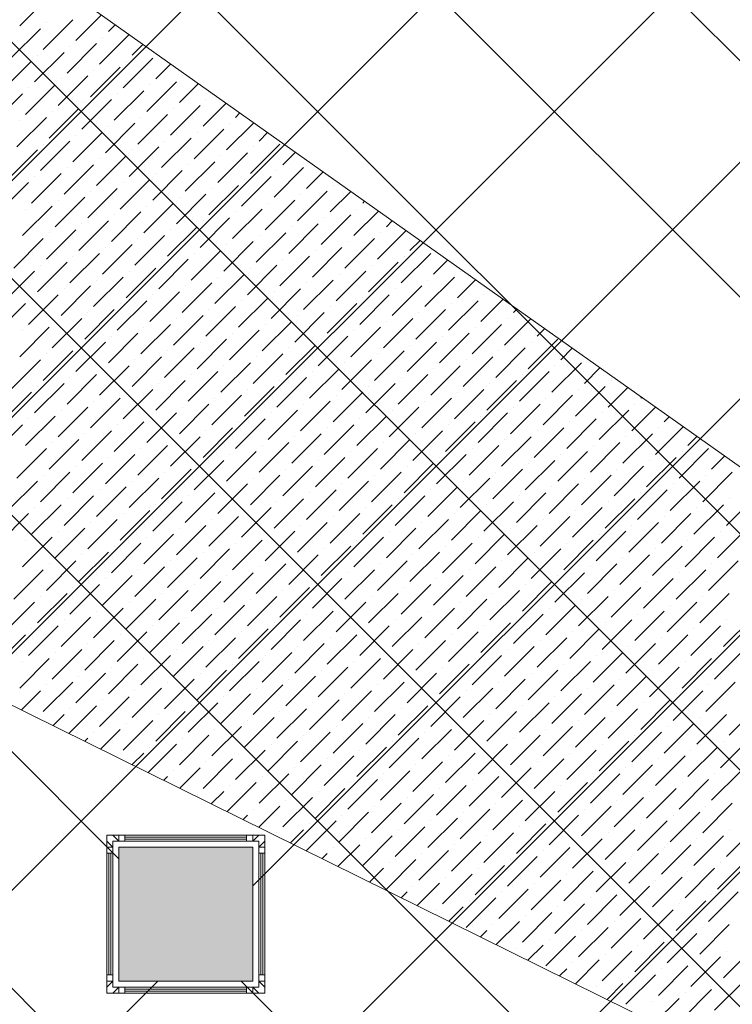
# Model space of a CAD drawing. Header units: millimetres. Extents: x -150 to 17700, y -24664 to 13830.
# Tile 29 of 58: x 5742 to 6807, y 9095 to 10567. Entities that reach past the tile are written whole.
import ezdxf

# ---------------------------------------------------------------- set-up
doc = ezdxf.new("R2010")
doc.units = ezdxf.units.MM
doc.header["$MEASUREMENT"] = 0
doc.layers.get('0').update_dxf_attribs({"lineweight": 5})
for name, color, linetype, lineweight, true_color in [('RCP XREF$0$A-CEILING-01', 9, 'Continuous', 0, 0x808080), ('RCP XREF$0$A-CELING ELEMENT', 9, 'Continuous', 0, 0x808080), ('RCP XREF$0$A-Wall & Column', 9, 'Continuous', 0, 0x808080)]:
    doc.layers.add(name, color=color, linetype=linetype, lineweight=lineweight, true_color=true_color)
doc.layers.add('RCP XREF$0$Z-TB-NONPLOT', color=9, linetype='Continuous', lineweight=0, true_color=0x808080, plot=False)

# ---------------------------------------------------------------- blocks, each defined once
blk = doc.blocks.new('RCP XREF')
at = {"layer": 'RCP XREF$0$A-Wall & Column', "lineweight": 0, "true_color": 0x808080}
h = blk.add_hatch(color=8, dxfattribs=at)
h.dxf.hatch_style = 1
h.paths.add_polyline_path([(6090, 9330), (5890, 9330), (5890, 9130), (6090, 9130)])
at = {"layer": 'RCP XREF$0$A-CEILING-01', "color": 8, "linetype": 'Continuous', "lineweight": 0, "true_color": 0x808080}
for p, q in [((200, 4796.2), (8783.8, 13380)), ((200, 3735.5), (9844.5, 13380)), ((277.4, 4520), (9137.4, 13380)), ((441.6, 3270), (10551.6, 13380)), ((630.9, 4520), (9490.9, 13380)), ((10776, 4073.3), (1469.2, 13380)), ((5890.1, 9312.7), (1822.8, 13380)), ((11129.5, 4426.8), (2176.3, 13380)), ((10834.4, 5075.5), (2529.9, 13380)), ((11011.1, 5252.3), (2883.5, 13380)), ((11187.9, 5429.1), (3237, 13380)), ((11364.7, 5605.9), (3590.6, 13380)), ((5943.5, 8418.4), (10905.1, 13380)), ((6090.1, 9272.1), (10198, 13380)), ((11541.5, 5782.6), (6090.1, 11234)), ((200, 3382), (5948, 9130)), ((10952.7, 4250), (6072.8, 9130))]:
    blk.add_line(p, q, dxfattribs=at)
at = {"layer": 'RCP XREF$0$A-CEILING-01', "color": 8, "lineweight": 0, "true_color": 0x808080}
for p, q in [((5890.1, 9330), (6090.1, 9330)), ((5890.1, 9130), (5890.1, 9330)), ((5890.1, 9330), (6090.1, 9330)), ((5890.1, 9130), (5890.1, 9330)), ((6090.1, 9330), (6090.1, 9130)), ((6090.1, 9330), (6090.1, 9130)), ((6090.1, 9130), (5890.1, 9130)), ((6090.1, 9130), (5890.1, 9130))]:
    blk.add_line(p, q, dxfattribs=at)
at = {"layer": 'RCP XREF$0$A-CELING ELEMENT', "color": 8, "lineweight": 0, "true_color": 0x808080}
for p, q in [((4048, 11860.3), (9301.5, 8139.7)), ((9134.2, 7859.4), (4048, 10373.8))]:
    blk.add_line(p, q, dxfattribs=at)
at = {"layer": 'RCP XREF$0$A-CELING ELEMENT', "color": 8, "linetype": 'Continuous', "lineweight": 0, "true_color": 0x808080, "transparency": 33554687}
for p, q in [((5741.8, 10558), (5786, 10602.2)), ((5825.8, 10535.9), (5864, 10574.2)), ((5728.5, 10509.4), (5772.7, 10553.6)), ((5777.1, 10522.6), (5821.3, 10566.8)), ((5781.6, 10562.4), (5781.6, 10562.4)), ((5874.4, 10549.2), (5884.7, 10559.5)), ((5861.1, 10500.5), (5905.3, 10544.7)), ((5865.5, 10540.3), (5865.5, 10540.3)), ((5812.5, 10487.3), (5856.7, 10531.5)), ((5816.9, 10527.1), (5816.9, 10527.1)), ((5909.7, 10513.8), (5926.1, 10530.2)), ((5763.9, 10474), (5808.1, 10518.2)), ((5768.3, 10513.8), (5768.3, 10513.8)), ((5896.5, 10465.2), (5940.7, 10509.4)), ((5715.3, 10460.8), (5759.5, 10505)), ((5847.8, 10451.9), (5892, 10496.1)), ((5900.9, 10505), (5900.9, 10505)), ((5945.1, 10478.4), (5967.5, 10500.9)), ((5799.2, 10438.7), (5843.4, 10482.9)), ((5852.3, 10491.7), (5852.3, 10491.7)), ((5984.8, 10482.9), (5984.8, 10482.9)), ((5750.6, 10425.4), (5794.8, 10469.6)), ((5755, 10465.2), (5755, 10465.2)), ((5803.7, 10478.4), (5803.7, 10478.4)), ((5931.8, 10429.8), (5976, 10474)), ((5936.2, 10469.6), (5936.2, 10469.6)), ((5980.4, 10443.1), (6008.9, 10471.6)), ((5702, 10412.2), (5746.2, 10456.3)), ((5883.2, 10416.6), (5927.4, 10460.8)), ((5887.6, 10456.3), (5887.6, 10456.3)), ((6029, 10456.3), (6029.6, 10456.9)), ((5834.6, 10403.3), (5878.8, 10447.5)), ((5839, 10443.1), (5839, 10443.1)), ((5967.2, 10394.5), (6011.4, 10438.7)), ((6015.8, 10407.7), (6050.3, 10442.2)), ((6020.2, 10447.5), (6020.2, 10447.5)), ((5737.4, 10376.8), (5781.6, 10421)), ((5786, 10390.1), (5830.2, 10434.3)), ((5790.4, 10429.8), (5790.4, 10429.8)), ((5918.6, 10381.2), (5962.8, 10425.4)), ((5923, 10421), (5923, 10421)), ((5971.6, 10434.3), (5971.6, 10434.3)), ((6064.4, 10421), (6071, 10427.6)), ((5741.8, 10416.6), (5741.8, 10416.6)), ((5869.9, 10368), (5914.1, 10412.2)), ((5874.4, 10407.7), (5874.4, 10407.7)), ((6051.1, 10372.4), (6091.7, 10412.9)), ((6055.6, 10412.2), (6055.6, 10412.2)), ((5821.3, 10354.7), (5865.5, 10398.9)), ((5825.8, 10394.5), (5825.8, 10394.5)), ((6002.5, 10359.1), (6046.7, 10403.3)), ((6006.9, 10398.9), (6006.9, 10398.9)), ((6099.8, 10385.6), (6112.4, 10398.3)), ((5772.7, 10341.4), (5816.9, 10385.6)), ((5777.1, 10381.2), (5777.1, 10381.2)), ((5905.3, 10332.6), (5949.5, 10376.8)), ((5953.9, 10345.9), (5998.1, 10390.1)), ((5958.3, 10385.6), (5958.3, 10385.6)), ((6086.5, 10337), (6130.7, 10381.2)), ((6090.9, 10376.8), (6090.9, 10376.8)), ((5724.1, 10328.2), (5768.3, 10372.4)), ((5856.7, 10319.3), (5900.9, 10363.5)), ((5909.7, 10372.4), (5909.7, 10372.4)), ((6037.9, 10323.8), (6082.1, 10368)), ((6042.3, 10363.5), (6042.3, 10363.5)), ((6135.1, 10350.3), (6153.8, 10369)), ((5808.1, 10306.1), (5852.3, 10350.3)), ((5861.1, 10359.1), (5861.1, 10359.1)), ((5989.3, 10310.5), (6033.5, 10354.7)), ((5993.7, 10350.3), (5993.7, 10350.3)), ((5759.5, 10292.8), (5803.7, 10337)), ((5763.9, 10332.6), (5763.9, 10332.6)), ((5812.5, 10345.9), (5812.5, 10345.9)), ((5940.7, 10297.2), (5984.8, 10341.4)), ((5945.1, 10337), (5945.1, 10337)), ((6073.2, 10288.4), (6117.4, 10332.6)), ((6121.9, 10301.7), (6166, 10345.9)), ((6126.3, 10341.4), (6126.3, 10341.4)), ((6170.5, 10314.9), (6195.2, 10339.6)), ((5710.8, 10279.6), (5755, 10323.8)), ((5892, 10284), (5936.2, 10328.2)), ((5896.5, 10323.8), (5896.5, 10323.8)), ((6024.6, 10275.2), (6068.8, 10319.3)), ((6077.7, 10328.2), (6077.7, 10328.2)), ((6210.2, 10319.3), (6210.2, 10319.3)), ((5843.4, 10270.7), (5887.6, 10314.9)), ((5847.8, 10310.5), (5847.8, 10310.5)), ((5976, 10261.9), (6020.2, 10306.1)), ((6029, 10314.9), (6029, 10314.9)), ((6157.2, 10266.3), (6201.4, 10310.5)), ((6161.6, 10306.1), (6161.6, 10306.1)), ((6205.8, 10279.6), (6236.6, 10310.3)), ((5746.2, 10244.2), (5790.4, 10288.4)), ((5794.8, 10257.5), (5839, 10301.7)), ((5799.2, 10297.2), (5799.2, 10297.2)), ((5927.4, 10248.6), (5971.6, 10292.8)), ((5931.8, 10288.4), (5931.8, 10288.4)), ((5980.4, 10301.7), (5980.4, 10301.7)), ((6108.6, 10253.1), (6152.8, 10297.2)), ((6113, 10292.8), (6113, 10292.8)), ((6254.4, 10292.8), (6257.3, 10295.7)), ((5750.6, 10284), (5750.6, 10284)), ((5878.8, 10235.4), (5923, 10279.6)), ((5883.2, 10275.2), (5883.2, 10275.2)), ((6060, 10239.8), (6104.2, 10284)), ((6064.4, 10279.6), (6064.4, 10279.6)), ((6192.6, 10231), (6236.8, 10275.2)), ((6241.2, 10244.2), (6278, 10281)), ((6245.6, 10284), (6245.6, 10284)), ((5830.2, 10222.1), (5874.4, 10266.3)), ((5834.6, 10261.9), (5834.6, 10261.9)), ((6011.4, 10226.5), (6055.6, 10270.7)), ((6015.8, 10266.3), (6015.8, 10266.3)), ((6143.9, 10217.7), (6188.1, 10261.9)), ((6197, 10270.7), (6197, 10270.7)), ((6289.8, 10257.5), (6298.7, 10266.3)), ((5781.6, 10208.9), (5825.8, 10253.1)), ((5786, 10248.6), (5786, 10248.6)), ((5914.1, 10200), (5958.3, 10244.2)), ((5962.8, 10213.3), (6006.9, 10257.5)), ((5967.2, 10253.1), (5967.2, 10253.1)), ((6095.3, 10204.4), (6139.5, 10248.6)), ((6099.8, 10244.2), (6099.8, 10244.2)), ((6148.4, 10257.5), (6148.4, 10257.5)), ((6276.5, 10208.9), (6319.4, 10251.7)), ((6281, 10248.6), (6281, 10248.6)), ((5732.9, 10195.6), (5777.1, 10239.8)), ((5865.5, 10186.8), (5909.7, 10231)), ((5918.6, 10239.8), (5918.6, 10239.8)), ((6046.7, 10191.2), (6090.9, 10235.4)), ((6051.1, 10231), (6051.1, 10231)), ((6227.9, 10195.6), (6272.1, 10239.8)), ((6232.3, 10235.4), (6232.3, 10235.4)), ((6325.1, 10222.1), (6340.1, 10237)), ((5816.9, 10173.5), (5861.1, 10217.7)), ((5869.9, 10226.5), (5869.9, 10226.5)), ((5998.1, 10177.9), (6042.3, 10222.1)), ((6002.5, 10217.7), (6002.5, 10217.7)), ((6179.3, 10182.3), (6223.5, 10226.5)), ((6183.7, 10222.1), (6183.7, 10222.1)), ((6311.9, 10173.5), (6356.1, 10217.7)), ((5768.3, 10160.2), (5812.5, 10204.4)), ((5772.7, 10200), (5772.7, 10200)), ((5821.3, 10213.3), (5821.3, 10213.3)), ((5949.5, 10164.7), (5993.7, 10208.9)), ((5953.9, 10204.4), (5953.9, 10204.4)), ((6082.1, 10155.8), (6126.3, 10200)), ((6130.7, 10169.1), (6174.9, 10213.3)), ((6135.1, 10208.9), (6135.1, 10208.9)), ((6263.3, 10160.2), (6307.5, 10204.4)), ((6267.7, 10200), (6267.7, 10200)), ((6316.3, 10213.3), (6316.3, 10213.3)), ((6360.5, 10186.8), (6381.4, 10207.7)), ((5719.7, 10147), (5763.9, 10191.2)), ((5900.9, 10151.4), (5945.1, 10195.6)), ((5905.3, 10191.2), (5905.3, 10191.2)), ((6033.5, 10142.6), (6077.7, 10186.8)), ((6086.5, 10195.6), (6086.5, 10195.6)), ((6214.7, 10147), (6258.9, 10191.2)), ((6219.1, 10186.8), (6219.1, 10186.8)), ((6400.3, 10191.2), (6400.3, 10191.2)), ((5852.3, 10138.2), (5896.5, 10182.3)), ((5856.7, 10177.9), (5856.7, 10177.9)), ((5984.8, 10129.3), (6029, 10173.5)), ((6037.9, 10182.3), (6037.9, 10182.3)), ((6166, 10133.7), (6210.2, 10177.9)), ((6170.5, 10173.5), (6170.5, 10173.5)), ((6347.2, 10138.2), (6391.4, 10182.3)), ((6351.7, 10177.9), (6351.7, 10177.9)), ((6395.9, 10151.4), (6422.8, 10178.4)), ((5803.7, 10124.9), (5847.8, 10169.1)), ((5808.1, 10164.7), (5808.1, 10164.7)), ((5936.2, 10116.1), (5980.4, 10160.2)), ((5989.3, 10169.1), (5989.3, 10169.1)), ((6117.4, 10120.5), (6161.6, 10164.7)), ((6121.9, 10160.2), (6121.9, 10160.2)), ((6298.6, 10124.9), (6342.8, 10169.1)), ((6303, 10164.7), (6303, 10164.7)), ((5706.4, 10098.4), (5750.6, 10142.6)), ((5755, 10111.6), (5799.2, 10155.8)), ((5759.5, 10151.4), (5759.5, 10151.4)), ((5887.6, 10102.8), (5931.8, 10147)), ((5892, 10142.6), (5892, 10142.6)), ((5940.7, 10155.8), (5940.7, 10155.8)), ((6068.8, 10107.2), (6113, 10151.4)), ((6073.2, 10147), (6073.2, 10147)), ((6201.4, 10098.4), (6245.6, 10142.6)), ((6250, 10111.6), (6294.2, 10155.8)), ((6254.4, 10151.4), (6254.4, 10151.4)), ((6382.6, 10102.8), (6426.8, 10147)), ((6387, 10142.6), (6387, 10142.6)), ((6431.2, 10116.1), (6464.2, 10149.1)), ((6435.6, 10155.8), (6435.6, 10155.8)), ((5839, 10089.5), (5883.2, 10133.7)), ((5843.4, 10129.3), (5843.4, 10129.3)), ((6020.2, 10094), (6064.4, 10138.2)), ((6024.6, 10133.7), (6024.6, 10133.7)), ((6152.8, 10085.1), (6197, 10129.3)), ((6205.8, 10138.2), (6205.8, 10138.2)), ((6334, 10089.5), (6378.2, 10133.7)), ((6338.4, 10129.3), (6338.4, 10129.3)), ((6479.8, 10129.3), (6484.9, 10134.4)), ((5790.4, 10076.3), (5834.6, 10120.5)), ((5794.8, 10116.1), (5794.8, 10116.1)), ((5971.6, 10080.7), (6015.8, 10124.9)), ((5976, 10120.5), (5976, 10120.5)), ((6104.2, 10071.9), (6148.4, 10116.1)), ((6157.2, 10124.9), (6157.2, 10124.9)), ((6285.4, 10076.3), (6329.6, 10120.5)), ((6289.8, 10116.1), (6289.8, 10116.1)), ((6466.6, 10080.7), (6505.6, 10119.8)), ((6471, 10120.5), (6471, 10120.5)), ((5741.8, 10063), (5786, 10107.2)), ((5746.2, 10102.8), (5746.2, 10102.8)), ((5874.4, 10054.2), (5918.6, 10098.4)), ((5923, 10067.4), (5967.2, 10111.6)), ((5927.4, 10107.2), (5927.4, 10107.2)), ((6055.6, 10058.6), (6099.8, 10102.8)), ((6060, 10098.4), (6060, 10098.4)), ((6108.6, 10111.6), (6108.6, 10111.6)), ((6236.8, 10063), (6281, 10107.2)), ((6241.2, 10102.8), (6241.2, 10102.8)), ((6369.3, 10054.2), (6413.5, 10098.4)), ((6418, 10067.4), (6462.1, 10111.6)), ((6422.4, 10107.2), (6422.4, 10107.2)), ((6515.2, 10094), (6526.3, 10105.1)), ((5825.8, 10040.9), (5869.9, 10085.1)), ((5878.8, 10094), (5878.8, 10094)), ((6006.9, 10045.3), (6051.1, 10089.5)), ((6011.4, 10085.1), (6011.4, 10085.1)), ((6188.1, 10049.8), (6232.3, 10094)), ((6192.6, 10089.5), (6192.6, 10089.5)), ((6320.7, 10040.9), (6364.9, 10085.1)), ((6373.8, 10094), (6373.8, 10094)), ((6501.9, 10045.3), (6546.1, 10089.5)), ((6506.3, 10085.1), (6506.3, 10085.1)), ((5777.1, 10027.7), (5821.3, 10071.9)), ((5830.2, 10080.7), (5830.2, 10080.7)), ((5958.3, 10032.1), (6002.5, 10076.3)), ((5962.8, 10071.9), (5962.8, 10071.9)), ((6139.5, 10036.5), (6183.7, 10080.7)), ((6143.9, 10076.3), (6143.9, 10076.3)), ((6272.1, 10027.7), (6316.3, 10071.9)), ((6325.1, 10080.7), (6325.1, 10080.7)), ((6453.3, 10032.1), (6497.5, 10076.3)), ((6457.7, 10071.9), (6457.7, 10071.9)), ((6550.5, 10058.6), (6567.7, 10075.8)), ((5728.5, 10014.4), (5772.7, 10058.6)), ((5781.6, 10067.4), (5781.6, 10067.4)), ((5909.7, 10018.8), (5953.9, 10063)), ((5914.1, 10058.6), (5914.1, 10058.6)), ((6042.3, 10010), (6086.5, 10054.2)), ((6090.9, 10023.2), (6135.1, 10067.4)), ((6095.3, 10063), (6095.3, 10063)), ((6223.5, 10014.4), (6267.7, 10058.6)), ((6227.9, 10054.2), (6227.9, 10054.2)), ((6276.5, 10067.4), (6276.5, 10067.4)), ((6404.7, 10018.8), (6448.9, 10063)), ((6409.1, 10058.6), (6409.1, 10058.6)), ((6537.3, 10010), (6581.5, 10054.2)), ((5861.1, 10005.6), (5905.3, 10049.8)), ((5865.5, 10045.3), (5865.5, 10045.3)), ((5993.7, 9996.7), (6037.9, 10040.9)), ((6046.7, 10049.8), (6046.7, 10049.8)), ((6174.9, 10001.1), (6219.1, 10045.3)), ((6179.3, 10040.9), (6179.3, 10040.9)), ((6356.1, 10005.6), (6400.3, 10049.8)), ((6360.5, 10045.3), (6360.5, 10045.3)), ((6488.7, 9996.7), (6532.9, 10040.9)), ((6541.7, 10049.8), (6541.7, 10049.8)), ((6585.9, 10023.2), (6609.1, 10046.5)), ((5812.5, 9992.3), (5856.7, 10036.5)), ((5816.9, 10032.1), (5816.9, 10032.1)), ((5945.1, 9983.5), (5989.3, 10027.7)), ((5998.1, 10036.5), (5998.1, 10036.5)), ((6126.3, 9987.9), (6170.5, 10032.1)), ((6130.7, 10027.7), (6130.7, 10027.7)), ((6307.5, 9992.3), (6351.7, 10036.5)), ((6311.9, 10032.1), (6311.9, 10032.1)), ((6440, 9983.5), (6484.2, 10027.7)), ((6493.1, 10036.5), (6493.1, 10036.5)), ((6625.7, 10027.7), (6625.7, 10027.7)), ((5715.3, 9965.8), (5759.5, 10010)), ((5763.9, 9979.1), (5808.1, 10023.2)), ((5768.3, 10018.8), (5768.3, 10018.8)), ((5896.5, 9970.2), (5940.7, 10014.4)), ((5900.9, 10010), (5900.9, 10010)), ((5949.5, 10023.2), (5949.5, 10023.2)), ((6077.7, 9974.6), (6121.9, 10018.8)), ((6082.1, 10014.4), (6082.1, 10014.4)), ((6210.2, 9965.8), (6254.4, 10010)), ((6258.9, 9979.1), (6303, 10023.2)), ((6263.3, 10018.8), (6263.3, 10018.8)), ((6391.4, 9970.2), (6435.6, 10014.4)), ((6395.9, 10010), (6395.9, 10010)), ((6444.5, 10023.2), (6444.5, 10023.2)), ((6572.6, 9974.6), (6616.8, 10018.8)), ((6577.1, 10014.4), (6577.1, 10014.4)), ((6621.2, 9987.9), (6650.5, 10017.2)), ((5847.8, 9957), (5892, 10001.1)), ((5852.3, 9996.7), (5852.3, 9996.7)), ((6029, 9961.4), (6073.2, 10005.6)), ((6033.5, 10001.1), (6033.5, 10001.1)), ((6161.6, 9952.5), (6205.8, 9996.7)), ((6214.7, 10005.6), (6214.7, 10005.6)), ((6342.8, 9957), (6387, 10001.1)), ((6347.2, 9996.7), (6347.2, 9996.7)), ((6524, 9961.4), (6568.2, 10005.6)), ((6528.4, 10001.1), (6528.4, 10001.1)), ((6669.9, 10001.1), (6671.2, 10002.5)), ((5799.2, 9943.7), (5843.4, 9987.9)), ((5803.7, 9983.5), (5803.7, 9983.5)), ((5980.4, 9948.1), (6024.6, 9992.3)), ((5984.8, 9987.9), (5984.8, 9987.9)), ((6113, 9939.3), (6157.2, 9983.5)), ((6166, 9992.3), (6166, 9992.3)), ((6294.2, 9943.7), (6338.4, 9987.9)), ((6298.6, 9983.5), (6298.6, 9983.5)), ((6475.4, 9948.1), (6519.6, 9992.3)), ((6479.8, 9987.9), (6479.8, 9987.9)), ((6608, 9939.3), (6652.2, 9983.5)), ((6656.6, 9952.5), (6691.9, 9987.8)), ((6661, 9992.3), (6661, 9992.3)), ((5750.6, 9930.4), (5794.8, 9974.6)), ((5755, 9970.2), (5755, 9970.2)), ((5883.2, 9921.6), (5927.4, 9965.8)), ((5931.8, 9934.9), (5976, 9979.1)), ((5936.2, 9974.6), (5936.2, 9974.6)), ((6064.4, 9926), (6108.6, 9970.2)), ((6068.8, 9965.8), (6068.8, 9965.8)), ((6117.4, 9979.1), (6117.4, 9979.1)), ((6245.6, 9930.4), (6289.8, 9974.6)), ((6250, 9970.2), (6250, 9970.2)), ((6378.2, 9921.6), (6422.4, 9965.8)), ((6426.8, 9934.9), (6471, 9979.1)), ((6431.2, 9974.6), (6431.2, 9974.6)), ((6559.4, 9926), (6603.6, 9970.2)), ((6563.8, 9965.8), (6563.8, 9965.8)), ((6612.4, 9979.1), (6612.4, 9979.1)), ((6705.2, 9965.8), (6712.6, 9973.2)), ((5702, 9917.2), (5746.2, 9961.4)), ((5834.6, 9908.3), (5878.8, 9952.5)), ((5887.6, 9961.4), (5887.6, 9961.4)), ((6015.8, 9912.8), (6060, 9957)), ((6020.2, 9952.5), (6020.2, 9952.5)), ((6197, 9917.2), (6241.2, 9961.4)), ((6201.4, 9957), (6201.4, 9957)), ((6329.6, 9908.3), (6373.8, 9952.5)), ((6382.6, 9961.4), (6382.6, 9961.4)), ((6510.8, 9912.8), (6555, 9957)), ((6515.2, 9952.5), (6515.2, 9952.5)), ((6692, 9917.2), (6733.3, 9958.5)), ((6696.4, 9957), (6696.4, 9957)), ((5786, 9895.1), (5830.2, 9939.3)), ((5839, 9948.1), (5839, 9948.1)), ((5967.2, 9899.5), (6011.4, 9943.7)), ((5971.6, 9939.3), (5971.6, 9939.3)), ((6148.4, 9903.9), (6192.6, 9948.1)), ((6152.8, 9943.7), (6152.8, 9943.7)), ((6281, 9895.1), (6325.1, 9939.3)), ((6334, 9948.1), (6334, 9948.1)), ((6462.1, 9899.5), (6506.3, 9943.7)), ((6466.6, 9939.3), (6466.6, 9939.3)), ((6643.3, 9903.9), (6687.5, 9948.1)), ((6647.8, 9943.7), (6647.8, 9943.7)), ((6740.6, 9930.4), (6754, 9943.9)), ((5737.4, 9881.8), (5781.6, 9926)), ((5790.4, 9934.9), (5790.4, 9934.9)), ((5918.6, 9886.2), (5962.8, 9930.4)), ((5923, 9926), (5923, 9926)), ((6051.1, 9877.4), (6095.3, 9921.6)), ((6099.8, 9890.7), (6143.9, 9934.9)), ((6104.2, 9930.4), (6104.2, 9930.4)), ((6232.3, 9881.8), (6276.5, 9926)), ((6236.8, 9921.6), (6236.8, 9921.6)), ((6285.4, 9934.9), (6285.4, 9934.9)), ((6413.5, 9886.2), (6457.7, 9930.4)), ((6418, 9926), (6418, 9926)), ((6546.1, 9877.4), (6590.3, 9921.6)), ((6594.7, 9890.7), (6638.9, 9934.9)), ((6599.1, 9930.4), (6599.1, 9930.4)), ((6727.3, 9881.8), (6771.5, 9926)), ((6731.7, 9921.6), (6731.7, 9921.6)), ((5869.9, 9873), (5914.1, 9917.2)), ((5874.4, 9912.8), (5874.4, 9912.8)), ((6002.5, 9864.1), (6046.7, 9908.3)), ((6055.6, 9917.2), (6055.6, 9917.2)), ((6183.7, 9868.6), (6227.9, 9912.8)), ((6188.1, 9908.3), (6188.1, 9908.3)), ((6364.9, 9873), (6409.1, 9917.2)), ((6369.3, 9912.8), (6369.3, 9912.8)), ((6497.5, 9864.1), (6541.7, 9908.3)), ((6550.5, 9917.2), (6550.5, 9917.2)), ((6678.7, 9868.6), (6722.9, 9912.8)), ((6683.1, 9908.3), (6683.1, 9908.3)), ((6775.9, 9895.1), (6795.4, 9914.6)), ((5821.3, 9859.7), (5865.5, 9903.9)), ((5825.8, 9899.5), (5825.8, 9899.5)), ((5953.9, 9850.9), (5998.1, 9895.1)), ((6006.9, 9903.9), (6006.9, 9903.9)), ((6135.1, 9855.3), (6179.3, 9899.5)), ((6139.5, 9895.1), (6139.5, 9895.1)), ((6316.3, 9859.7), (6360.5, 9903.9)), ((6320.7, 9899.5), (6320.7, 9899.5)), ((6448.9, 9850.9), (6493.1, 9895.1)), ((6501.9, 9903.9), (6501.9, 9903.9)), ((6630.1, 9855.3), (6674.3, 9899.5)), ((6634.5, 9895.1), (6634.5, 9895.1)), ((5724.1, 9833.2), (5768.3, 9877.4)), ((5772.7, 9846.5), (5816.9, 9890.7)), ((5777.1, 9886.2), (5777.1, 9886.2)), ((5905.3, 9837.6), (5949.5, 9881.8)), ((5909.7, 9877.4), (5909.7, 9877.4)), ((5958.3, 9890.7), (5958.3, 9890.7)), ((6086.5, 9842), (6130.7, 9886.2)), ((6090.9, 9881.8), (6090.9, 9881.8)), ((6219.1, 9833.2), (6263.3, 9877.4)), ((6267.7, 9846.5), (6311.9, 9890.7)), ((6272.1, 9886.2), (6272.1, 9886.2)), ((6400.3, 9837.6), (6444.5, 9881.8)), ((6404.7, 9877.4), (6404.7, 9877.4)), ((6453.3, 9890.7), (6453.3, 9890.7)), ((6581.5, 9842), (6625.7, 9886.2)), ((6585.9, 9881.8), (6585.9, 9881.8)), ((6714.1, 9833.2), (6758.2, 9877.4)), ((6762.7, 9846.5), (6806.9, 9890.7)), ((6767.1, 9886.2), (6767.1, 9886.2)), ((5856.7, 9824.4), (5900.9, 9868.6)), ((5861.1, 9864.1), (5861.1, 9864.1)), ((6037.9, 9828.8), (6082.1, 9873)), ((6042.3, 9868.6), (6042.3, 9868.6)), ((6170.5, 9820), (6214.7, 9864.1)), ((6223.5, 9873), (6223.5, 9873)), ((6351.7, 9824.4), (6395.9, 9868.6)), ((6356.1, 9864.1), (6356.1, 9864.1)), ((6532.9, 9828.8), (6577.1, 9873)), ((6537.3, 9868.6), (6537.3, 9868.6)), ((6665.4, 9820), (6709.6, 9864.1)), ((6718.5, 9873), (6718.5, 9873)), ((5808.1, 9811.1), (5852.3, 9855.3)), ((5812.5, 9850.9), (5812.5, 9850.9)), ((5989.3, 9815.5), (6033.5, 9859.7)), ((5993.7, 9855.3), (5993.7, 9855.3)), ((6121.9, 9806.7), (6166, 9850.9)), ((6174.9, 9859.7), (6174.9, 9859.7)), ((6303, 9811.1), (6347.2, 9855.3)), ((6307.5, 9850.9), (6307.5, 9850.9)), ((6484.2, 9815.5), (6528.4, 9859.7)), ((6488.7, 9855.3), (6488.7, 9855.3)), ((6616.8, 9806.7), (6661, 9850.9)), ((6669.9, 9859.7), (6669.9, 9859.7)), ((6798, 9811.1), (6842.2, 9855.3)), ((6802.4, 9850.9), (6802.4, 9850.9)), ((5759.5, 9797.9), (5803.7, 9842)), ((5763.9, 9837.6), (5763.9, 9837.6)), ((5892, 9789), (5936.2, 9833.2)), ((5940.7, 9802.3), (5984.8, 9846.5)), ((5945.1, 9842), (5945.1, 9842)), ((6073.2, 9793.4), (6117.4, 9837.6)), ((6077.7, 9833.2), (6077.7, 9833.2)), ((6126.3, 9846.5), (6126.3, 9846.5)), ((6254.4, 9797.9), (6298.6, 9842)), ((6258.9, 9837.6), (6258.9, 9837.6)), ((6387, 9789), (6431.2, 9833.2)), ((6435.6, 9802.3), (6479.8, 9846.5)), ((6440, 9842), (6440, 9842)), ((6568.2, 9793.4), (6612.4, 9837.6)), ((6572.6, 9833.2), (6572.6, 9833.2)), ((6621.2, 9846.5), (6621.2, 9846.5)), ((6749.4, 9797.9), (6793.6, 9842)), ((6753.8, 9837.6), (6753.8, 9837.6)), ((5710.8, 9784.6), (5755, 9828.8)), ((5843.4, 9775.8), (5887.6, 9820)), ((5896.5, 9828.8), (5896.5, 9828.8)), ((6024.6, 9780.2), (6068.8, 9824.4)), ((6029, 9820), (6029, 9820)), ((6205.8, 9784.6), (6250, 9828.8)), ((6210.2, 9824.4), (6210.2, 9824.4)), ((6338.4, 9775.8), (6382.6, 9820)), ((6391.4, 9828.8), (6391.4, 9828.8)), ((6519.6, 9780.2), (6563.8, 9824.4)), ((6524, 9820), (6524, 9820)), ((6700.8, 9784.6), (6745, 9828.8)), ((6705.2, 9824.4), (6705.2, 9824.4)), ((5794.8, 9762.5), (5839, 9806.7)), ((5847.8, 9815.5), (5847.8, 9815.5)), ((5976, 9766.9), (6020.2, 9811.1)), ((5980.4, 9806.7), (5980.4, 9806.7)), ((6157.2, 9771.3), (6201.4, 9815.5)), ((6161.6, 9811.1), (6161.6, 9811.1)), ((6289.8, 9762.5), (6334, 9806.7)), ((6342.8, 9815.5), (6342.8, 9815.5)), ((6471, 9766.9), (6515.2, 9811.1)), ((6475.4, 9806.7), (6475.4, 9806.7)), ((6652.2, 9771.3), (6696.4, 9815.5)), ((6656.6, 9811.1), (6656.6, 9811.1)), ((6784.8, 9762.5), (6829, 9806.7)), ((5746.2, 9749.2), (5790.4, 9793.4)), ((5750.6, 9789), (5750.6, 9789)), ((5799.2, 9802.3), (5799.2, 9802.3)), ((5927.4, 9753.7), (5971.6, 9797.9)), ((5931.8, 9793.4), (5931.8, 9793.4)), ((6060, 9744.8), (6104.2, 9789)), ((6108.6, 9758.1), (6152.8, 9802.3)), ((6113, 9797.9), (6113, 9797.9)), ((6241.2, 9749.2), (6285.4, 9793.4)), ((6245.6, 9789), (6245.6, 9789)), ((6294.2, 9802.3), (6294.2, 9802.3)), ((6422.4, 9753.7), (6466.6, 9797.9)), ((6426.8, 9793.4), (6426.8, 9793.4)), ((6555, 9744.8), (6599.1, 9789)), ((6603.6, 9758.1), (6647.8, 9802.3)), ((6608, 9797.9), (6608, 9797.9)), ((6736.2, 9749.2), (6780.3, 9793.4)), ((6740.6, 9789), (6740.6, 9789)), ((6789.2, 9802.3), (6789.2, 9802.3)), ((5878.8, 9740.4), (5923, 9784.6)), ((5883.2, 9780.2), (5883.2, 9780.2)), ((6011.4, 9731.6), (6055.6, 9775.8)), ((6064.4, 9784.6), (6064.4, 9784.6)), ((6192.6, 9736), (6236.8, 9780.2)), ((6197, 9775.8), (6197, 9775.8)), ((6373.8, 9740.4), (6418, 9784.6)), ((6378.2, 9780.2), (6378.2, 9780.2)), ((6506.3, 9731.6), (6550.5, 9775.8)), ((6559.4, 9784.6), (6559.4, 9784.6)), ((6687.5, 9736), (6731.7, 9780.2)), ((6692, 9775.8), (6692, 9775.8)), ((5830.2, 9727.1), (5874.4, 9771.3)), ((5834.6, 9766.9), (5834.6, 9766.9)), ((5962.8, 9718.3), (6006.9, 9762.5)), ((6015.8, 9771.3), (6015.8, 9771.3)), ((6143.9, 9722.7), (6188.1, 9766.9)), ((6148.4, 9762.5), (6148.4, 9762.5)), ((6325.1, 9727.1), (6369.3, 9771.3)), ((6329.6, 9766.9), (6329.6, 9766.9)), ((6457.7, 9718.3), (6501.9, 9762.5)), ((6510.8, 9771.3), (6510.8, 9771.3)), ((6638.9, 9722.7), (6683.1, 9766.9)), ((6643.3, 9762.5), (6643.3, 9762.5)), ((5732.9, 9700.6), (5777.1, 9744.8)), ((5781.6, 9713.9), (5825.8, 9758.1)), ((5786, 9753.7), (5786, 9753.7)), ((5914.1, 9705), (5958.3, 9749.2)), ((5918.6, 9744.8), (5918.6, 9744.8)), ((5967.2, 9758.1), (5967.2, 9758.1)), ((6095.3, 9709.5), (6139.5, 9753.7)), ((6099.8, 9749.2), (6099.8, 9749.2)), ((6227.9, 9700.6), (6272.1, 9744.8)), ((6276.5, 9713.9), (6320.7, 9758.1)), ((6281, 9753.7), (6281, 9753.7)), ((6409.1, 9705), (6453.3, 9749.2)), ((6413.5, 9744.8), (6413.5, 9744.8)), ((6462.1, 9758.1), (6462.1, 9758.1)), ((6590.3, 9709.5), (6634.5, 9753.7)), ((6594.7, 9749.2), (6594.7, 9749.2)), ((6722.9, 9700.6), (6767.1, 9744.8)), ((6771.5, 9713.9), (6815.7, 9758.1)), ((6775.9, 9753.7), (6775.9, 9753.7)), ((5865.5, 9691.8), (5909.7, 9736)), ((5869.9, 9731.6), (5869.9, 9731.6)), ((6046.7, 9696.2), (6090.9, 9740.4)), ((6051.1, 9736), (6051.1, 9736)), ((6179.3, 9687.4), (6223.5, 9731.6)), ((6232.3, 9740.4), (6232.3, 9740.4)), ((6360.5, 9691.8), (6404.7, 9736)), ((6364.9, 9731.6), (6364.9, 9731.6)), ((6541.7, 9696.2), (6585.9, 9740.4)), ((6546.1, 9736), (6546.1, 9736)), ((6674.3, 9687.4), (6718.5, 9731.6)), ((6727.3, 9740.4), (6727.3, 9740.4)), ((5816.9, 9678.5), (5861.1, 9722.7)), ((5821.3, 9718.3), (5821.3, 9718.3)), ((5998.1, 9683), (6042.3, 9727.1)), ((6002.5, 9722.7), (6002.5, 9722.7)), ((6130.7, 9674.1), (6174.9, 9718.3)), ((6183.7, 9727.1), (6183.7, 9727.1)), ((6311.9, 9678.5), (6356.1, 9722.7)), ((6316.3, 9718.3), (6316.3, 9718.3)), ((6493.1, 9683), (6537.3, 9727.1)), ((6497.5, 9722.7), (6497.5, 9722.7)), ((6625.7, 9674.1), (6669.9, 9718.3)), ((6678.7, 9727.1), (6678.7, 9727.1)), ((5768.3, 9665.3), (5812.5, 9709.5)), ((5772.7, 9705), (5772.7, 9705)), ((5900.9, 9656.4), (5945.1, 9700.6)), ((5949.5, 9669.7), (5993.7, 9713.9)), ((5953.9, 9709.5), (5953.9, 9709.5)), ((6082.1, 9660.9), (6126.3, 9705)), ((6086.5, 9700.6), (6086.5, 9700.6)), ((6135.1, 9713.9), (6135.1, 9713.9)), ((6263.3, 9665.3), (6307.5, 9709.5)), ((6267.7, 9705), (6267.7, 9705)), ((6395.9, 9656.4), (6440, 9700.6)), ((6444.5, 9669.7), (6488.7, 9713.9)), ((6448.9, 9709.5), (6448.9, 9709.5)), ((6577.1, 9660.9), (6621.2, 9705)), ((6581.5, 9700.6), (6581.5, 9700.6)), ((6630.1, 9713.9), (6630.1, 9713.9)), ((6758.2, 9665.3), (6802.4, 9709.5)), ((6762.7, 9705), (6762.7, 9705)), ((5719.7, 9652), (5763.9, 9696.2)), ((5852.3, 9643.2), (5896.5, 9687.4)), ((5905.3, 9696.2), (5905.3, 9696.2)), ((6033.5, 9647.6), (6077.7, 9691.8)), ((6037.9, 9687.4), (6037.9, 9687.4)), ((6214.7, 9652), (6258.9, 9696.2)), ((6219.1, 9691.8), (6219.1, 9691.8)), ((6347.2, 9643.2), (6391.4, 9687.4)), ((6400.3, 9696.2), (6400.3, 9696.2)), ((6528.4, 9647.6), (6572.6, 9691.8)), ((6532.9, 9687.4), (6532.9, 9687.4)), ((6709.6, 9652), (6753.8, 9696.2)), ((6714.1, 9691.8), (6714.1, 9691.8)), ((5803.7, 9629.9), (5847.8, 9674.1)), ((5856.7, 9683), (5856.7, 9683)), ((5984.8, 9634.3), (6029, 9678.5)), ((5989.3, 9674.1), (5989.3, 9674.1)), ((6166, 9638.8), (6210.2, 9683)), ((6170.5, 9678.5), (6170.5, 9678.5)), ((6298.6, 9629.9), (6342.8, 9674.1)), ((6351.7, 9683), (6351.7, 9683)), ((6479.8, 9634.3), (6524, 9678.5)), ((6484.2, 9674.1), (6484.2, 9674.1)), ((6661, 9638.8), (6705.2, 9683)), ((6665.4, 9678.5), (6665.4, 9678.5)), ((6793.6, 9629.9), (6837.8, 9674.1)), ((5755, 9616.7), (5799.2, 9660.9)), ((5759.5, 9656.4), (5759.5, 9656.4)), ((5808.1, 9669.7), (5808.1, 9669.7)), ((5936.2, 9621.1), (5980.4, 9665.3)), ((5940.7, 9660.9), (5940.7, 9660.9)), ((6068.8, 9612.2), (6113, 9656.4)), ((6117.4, 9625.5), (6161.6, 9669.7)), ((6121.9, 9665.3), (6121.9, 9665.3)), ((6250, 9616.7), (6294.2, 9660.9)), ((6254.4, 9656.4), (6254.4, 9656.4)), ((6303, 9669.7), (6303, 9669.7)), ((6431.2, 9621.1), (6475.4, 9665.3)), ((6435.6, 9660.9), (6435.6, 9660.9)), ((6563.8, 9612.2), (6608, 9656.4)), ((6612.4, 9625.5), (6656.6, 9669.7)), ((6616.8, 9665.3), (6616.8, 9665.3)), ((6745, 9616.7), (6789.2, 9660.9)), ((6749.4, 9656.4), (6749.4, 9656.4)), ((6798, 9669.7), (6798, 9669.7)), ((5706.4, 9603.4), (5750.6, 9647.6)), ((5887.6, 9607.8), (5931.8, 9652)), ((5892, 9647.6), (5892, 9647.6)), ((6020.2, 9599), (6064.4, 9643.2)), ((6073.2, 9652), (6073.2, 9652)), ((6201.4, 9603.4), (6245.6, 9647.6)), ((6205.8, 9643.2), (6205.8, 9643.2)), ((6382.6, 9607.8), (6426.8, 9652)), ((6387, 9647.6), (6387, 9647.6)), ((6515.2, 9599), (6559.4, 9643.2)), ((6568.2, 9652), (6568.2, 9652)), ((6696.4, 9603.4), (6740.6, 9647.6)), ((6700.8, 9643.2), (6700.8, 9643.2)), ((5839, 9594.6), (5883.2, 9638.8)), ((5843.4, 9634.3), (5843.4, 9634.3)), ((5971.6, 9585.7), (6015.8, 9629.9)), ((6024.6, 9638.8), (6024.6, 9638.8)), ((6152.8, 9590.1), (6197, 9634.3)), ((6157.2, 9629.9), (6157.2, 9629.9)), ((6334, 9594.6), (6378.2, 9638.8)), ((6338.4, 9634.3), (6338.4, 9634.3)), ((6466.6, 9585.7), (6510.8, 9629.9)), ((6519.6, 9638.8), (6519.6, 9638.8)), ((6647.8, 9590.1), (6692, 9634.3)), ((6652.2, 9629.9), (6652.2, 9629.9)), ((5741.8, 9568), (5786, 9612.2)), ((5790.4, 9581.3), (5834.6, 9625.5)), ((5794.8, 9621.1), (5794.8, 9621.1)), ((5923, 9572.5), (5967.2, 9616.7)), ((5927.4, 9612.2), (5927.4, 9612.2)), ((5976, 9625.5), (5976, 9625.5)), ((6104.2, 9576.9), (6148.4, 9621.1)), ((6108.6, 9616.7), (6108.6, 9616.7)), ((6236.8, 9568), (6281, 9612.2)), ((6285.4, 9581.3), (6329.6, 9625.5)), ((6289.8, 9621.1), (6289.8, 9621.1)), ((6418, 9572.5), (6462.1, 9616.7)), ((6422.4, 9612.2), (6422.4, 9612.2)), ((6471, 9625.5), (6471, 9625.5)), ((6599.1, 9576.9), (6643.3, 9621.1)), ((6603.6, 9616.7), (6603.6, 9616.7)), ((6731.7, 9568), (6775.9, 9612.2)), ((6780.3, 9581.3), (6824.5, 9625.5)), ((6784.8, 9621.1), (6784.8, 9621.1)), ((5746.2, 9607.8), (5746.2, 9607.8)), ((5874.4, 9559.2), (5918.6, 9603.4)), ((5878.8, 9599), (5878.8, 9599)), ((6055.6, 9563.6), (6099.8, 9607.8)), ((6060, 9603.4), (6060, 9603.4)), ((6188.1, 9554.8), (6232.3, 9599)), ((6241.2, 9607.8), (6241.2, 9607.8)), ((6369.3, 9559.2), (6413.5, 9603.4)), ((6373.8, 9599), (6373.8, 9599)), ((6550.5, 9563.6), (6594.7, 9607.8)), ((6555, 9603.4), (6555, 9603.4)), ((6683.1, 9554.8), (6727.3, 9599)), ((6736.2, 9607.8), (6736.2, 9607.8)), ((5825.8, 9545.9), (5869.9, 9590.1)), ((5830.2, 9585.7), (5830.2, 9585.7)), ((6006.9, 9550.4), (6051.1, 9594.6)), ((6011.4, 9590.1), (6011.4, 9590.1)), ((6139.5, 9541.5), (6183.7, 9585.7)), ((6192.6, 9594.6), (6192.6, 9594.6)), ((6320.7, 9545.9), (6364.9, 9590.1)), ((6325.1, 9585.7), (6325.1, 9585.7)), ((6501.9, 9550.4), (6546.1, 9594.6)), ((6506.3, 9590.1), (6506.3, 9590.1)), ((6634.5, 9541.5), (6678.7, 9585.7)), ((6687.5, 9594.6), (6687.5, 9594.6)), ((5777.1, 9532.7), (5821.3, 9576.9)), ((5781.6, 9572.5), (5781.6, 9572.5)), ((5909.7, 9523.9), (5953.9, 9568)), ((5958.3, 9537.1), (6002.5, 9581.3)), ((5962.8, 9576.9), (5962.8, 9576.9)), ((6090.9, 9528.3), (6135.1, 9572.5)), ((6095.3, 9568), (6095.3, 9568)), ((6143.9, 9581.3), (6143.9, 9581.3)), ((6272.1, 9532.7), (6316.3, 9576.9)), ((6276.5, 9572.5), (6276.5, 9572.5)), ((6404.7, 9523.9), (6448.9, 9568)), ((6453.3, 9537.1), (6497.5, 9581.3)), ((6457.7, 9576.9), (6457.7, 9576.9)), ((6585.9, 9528.3), (6630.1, 9572.5)), ((6590.3, 9568), (6590.3, 9568)), ((6638.9, 9581.3), (6638.9, 9581.3)), ((6767.1, 9532.7), (6811.3, 9576.9)), ((6771.5, 9572.5), (6771.5, 9572.5)), ((5744.3, 9535.2), (5772.7, 9563.6)), ((5861.1, 9510.6), (5905.3, 9554.8)), ((5914.1, 9563.6), (5914.1, 9563.6)), ((6042.3, 9515), (6086.5, 9559.2)), ((6046.7, 9554.8), (6046.7, 9554.8)), ((6223.5, 9519.4), (6267.7, 9563.6)), ((6227.9, 9559.2), (6227.9, 9559.2)), ((6356.1, 9510.6), (6400.3, 9554.8)), ((6409.1, 9563.6), (6409.1, 9563.6)), ((6537.3, 9515), (6581.5, 9559.2)), ((6541.7, 9554.8), (6541.7, 9554.8)), ((6718.5, 9519.4), (6762.7, 9563.6)), ((6722.9, 9559.2), (6722.9, 9559.2)), ((5815.3, 9500.2), (5856.7, 9541.5)), ((5865.5, 9550.4), (5865.5, 9550.4)), ((5993.7, 9501.8), (6037.9, 9545.9)), ((5998.1, 9541.5), (5998.1, 9541.5)), ((6174.9, 9506.2), (6219.1, 9550.4)), ((6179.3, 9545.9), (6179.3, 9545.9)), ((6307.5, 9497.3), (6351.7, 9541.5)), ((6360.5, 9550.4), (6360.5, 9550.4)), ((6488.7, 9501.8), (6532.9, 9545.9)), ((6493.1, 9541.5), (6493.1, 9541.5)), ((6669.9, 9506.2), (6714.1, 9550.4)), ((6674.3, 9545.9), (6674.3, 9545.9)), ((6802.4, 9497.3), (6846.6, 9541.5)), ((5768.3, 9523.9), (5768.3, 9523.9)), ((5791.6, 9511.8), (5808.1, 9528.3)), ((5816.9, 9537.1), (5816.9, 9537.1)), ((5945.1, 9488.5), (5989.3, 9532.7)), ((5949.5, 9528.3), (5949.5, 9528.3)), ((6077.7, 9479.7), (6121.9, 9523.9)), ((6126.3, 9492.9), (6170.5, 9537.1)), ((6130.7, 9532.7), (6130.7, 9532.7)), ((6258.9, 9484.1), (6303, 9528.3)), ((6263.3, 9523.9), (6263.3, 9523.9)), ((6311.9, 9537.1), (6311.9, 9537.1)), ((6440, 9488.5), (6484.2, 9532.7)), ((6444.5, 9528.3), (6444.5, 9528.3)), ((6572.6, 9479.7), (6616.8, 9523.9)), ((6621.2, 9492.9), (6665.4, 9537.1)), ((6625.7, 9532.7), (6625.7, 9532.7)), ((6753.8, 9484.1), (6798, 9528.3)), ((6758.2, 9523.9), (6758.2, 9523.9)), ((5896.5, 9475.2), (5940.7, 9519.4)), ((5900.9, 9515), (5900.9, 9515)), ((6029, 9466.4), (6073.2, 9510.6)), ((6082.1, 9519.4), (6082.1, 9519.4)), ((6210.2, 9470.8), (6254.4, 9515)), ((6214.7, 9510.6), (6214.7, 9510.6)), ((6391.4, 9475.2), (6435.6, 9519.4)), ((6395.9, 9515), (6395.9, 9515)), ((6524, 9466.4), (6568.2, 9510.6)), ((6577.1, 9519.4), (6577.1, 9519.4)), ((6705.2, 9470.8), (6749.4, 9515)), ((6709.6, 9510.6), (6709.6, 9510.6)), ((5852.3, 9501.8), (5852.3, 9501.8)), ((5862.6, 9476.8), (5892, 9506.2)), ((5980.4, 9453.1), (6024.6, 9497.3)), ((6033.5, 9506.2), (6033.5, 9506.2)), ((6161.6, 9457.6), (6205.8, 9501.8)), ((6166, 9497.3), (6166, 9497.3)), ((6342.8, 9462), (6387, 9506.2)), ((6347.2, 9501.8), (6347.2, 9501.8)), ((6475.4, 9453.1), (6519.6, 9497.3)), ((6528.4, 9506.2), (6528.4, 9506.2)), ((6656.6, 9457.6), (6700.8, 9501.8)), ((6661, 9497.3), (6661, 9497.3)), ((5839, 9488.5), (5843.4, 9492.9)), ((5933.6, 9441.7), (5976, 9484.1)), ((5936.2, 9479.7), (5936.2, 9479.7)), ((5984.8, 9492.9), (5984.8, 9492.9)), ((6113, 9444.3), (6157.2, 9488.5)), ((6117.4, 9484.1), (6117.4, 9484.1)), ((6245.6, 9435.5), (6289.8, 9479.7)), ((6294.2, 9448.7), (6338.4, 9492.9)), ((6298.6, 9488.5), (6298.6, 9488.5)), ((6426.8, 9439.9), (6471, 9484.1)), ((6431.2, 9479.7), (6431.2, 9479.7)), ((6479.8, 9492.9), (6479.8, 9492.9)), ((6608, 9444.3), (6652.2, 9488.5)), ((6612.4, 9484.1), (6612.4, 9484.1)), ((6740.6, 9435.5), (6784.8, 9479.7)), ((6789.2, 9448.7), (6833.4, 9492.9)), ((6793.6, 9488.5), (6793.6, 9488.5)), ((5887.6, 9466.4), (5887.6, 9466.4)), ((5909.9, 9453.4), (5927.4, 9470.8)), ((6064.4, 9431), (6108.6, 9475.2)), ((6068.8, 9470.8), (6068.8, 9470.8)), ((6197, 9422.2), (6241.2, 9466.4)), ((6250, 9475.2), (6250, 9475.2)), ((6378.2, 9426.6), (6422.4, 9470.8)), ((6382.6, 9466.4), (6382.6, 9466.4)), ((6559.4, 9431), (6603.6, 9475.2)), ((6563.8, 9470.8), (6563.8, 9470.8)), ((6692, 9422.2), (6736.2, 9466.4)), ((6745, 9475.2), (6745, 9475.2)), ((6015.8, 9417.8), (6060, 9462)), ((6020.2, 9457.6), (6020.2, 9457.6)), ((6148.4, 9408.9), (6192.6, 9453.1)), ((6201.4, 9462), (6201.4, 9462)), ((6329.6, 9413.4), (6373.8, 9457.6)), ((6334, 9453.1), (6334, 9453.1)), ((6510.8, 9417.8), (6555, 9462)), ((6515.2, 9457.6), (6515.2, 9457.6)), ((6643.3, 9408.9), (6687.5, 9453.1)), ((6696.4, 9462), (6696.4, 9462)), ((5957.3, 9430), (5962.8, 9435.5)), ((5971.6, 9444.3), (5971.6, 9444.3)), ((5980.9, 9418.3), (6011.4, 9448.7)), ((6099.8, 9395.7), (6143.9, 9439.9)), ((6104.2, 9435.5), (6104.2, 9435.5)), ((6152.8, 9448.7), (6152.8, 9448.7)), ((6281, 9400.1), (6325.1, 9444.3)), ((6285.4, 9439.9), (6285.4, 9439.9)), ((6413.5, 9391.3), (6457.7, 9435.5)), ((6462.1, 9404.5), (6506.3, 9448.7)), ((6466.6, 9444.3), (6466.6, 9444.3)), ((6594.7, 9395.7), (6638.9, 9439.9)), ((6599.1, 9435.5), (6599.1, 9435.5)), ((6647.8, 9448.7), (6647.8, 9448.7)), ((6775.9, 9400.1), (6820.1, 9444.3)), ((6780.3, 9439.9), (6780.3, 9439.9)), ((6051.9, 9383.2), (6095.3, 9426.6)), ((6055.6, 9422.2), (6055.6, 9422.2)), ((6232.3, 9386.8), (6276.5, 9431)), ((6236.8, 9426.6), (6236.8, 9426.6)), ((6364.9, 9378), (6409.1, 9422.2)), ((6418, 9431), (6418, 9431)), ((6546.1, 9382.4), (6590.3, 9426.6)), ((6550.5, 9422.2), (6550.5, 9422.2)), ((6727.3, 9386.8), (6771.5, 9431)), ((6731.7, 9426.6), (6731.7, 9426.6)), ((6006.9, 9408.9), (6006.9, 9408.9)), ((6028.2, 9394.9), (6046.7, 9413.4)), ((6183.7, 9373.6), (6227.9, 9417.8)), ((6188.1, 9413.4), (6188.1, 9413.4)), ((6316.3, 9364.8), (6360.5, 9408.9)), ((6369.3, 9417.8), (6369.3, 9417.8)), ((6497.5, 9369.2), (6541.7, 9413.4)), ((6501.9, 9408.9), (6501.9, 9408.9)), ((6678.7, 9373.6), (6722.9, 9417.8)), ((6683.1, 9413.4), (6683.1, 9413.4)), ((6099.2, 9359.8), (6130.7, 9391.3)), ((6135.1, 9360.3), (6179.3, 9404.5)), ((6139.5, 9400.1), (6139.5, 9400.1)), ((6267.7, 9351.5), (6311.9, 9395.7)), ((6272.1, 9391.3), (6272.1, 9391.3)), ((6320.7, 9404.5), (6320.7, 9404.5)), ((6448.9, 9355.9), (6493.1, 9400.1)), ((6453.3, 9395.7), (6453.3, 9395.7)), ((6581.5, 9347.1), (6625.7, 9391.3)), ((6630.1, 9360.3), (6674.3, 9404.5)), ((6634.5, 9400.1), (6634.5, 9400.1)), ((6762.7, 9351.5), (6806.9, 9395.7)), ((6767.1, 9391.3), (6767.1, 9391.3)), ((6075.6, 9371.5), (6082.1, 9378)), ((6090.9, 9386.8), (6090.9, 9386.8)), ((6219.1, 9338.2), (6263.3, 9382.4)), ((6223.5, 9378), (6223.5, 9378)), ((6400.3, 9342.7), (6444.5, 9386.8)), ((6404.7, 9382.4), (6404.7, 9382.4)), ((6532.9, 9333.8), (6577.1, 9378)), ((6585.9, 9386.8), (6585.9, 9386.8)), ((6714.1, 9338.2), (6758.2, 9382.4)), ((6718.5, 9378), (6718.5, 9378)), ((6170.5, 9325), (6214.7, 9369.2)), ((6174.9, 9364.8), (6174.9, 9364.8)), ((6351.7, 9329.4), (6395.9, 9373.6)), ((6356.1, 9369.2), (6356.1, 9369.2)), ((6484.2, 9320.6), (6528.4, 9364.8)), ((6537.3, 9373.6), (6537.3, 9373.6)), ((6665.4, 9325), (6709.6, 9369.2)), ((6669.9, 9364.8), (6669.9, 9364.8)), ((6126.3, 9351.5), (6126.3, 9351.5)), ((6146.5, 9336.4), (6166, 9355.9)), ((6254.4, 9302.9), (6298.6, 9347.1)), ((6303, 9316.1), (6347.2, 9360.3)), ((6307.5, 9355.9), (6307.5, 9355.9)), ((6435.6, 9307.3), (6479.8, 9351.5)), ((6440, 9347.1), (6440, 9347.1)), ((6488.7, 9360.3), (6488.7, 9360.3)), ((6616.8, 9311.7), (6661, 9355.9)), ((6621.2, 9351.5), (6621.2, 9351.5)), ((6749.4, 9302.9), (6793.6, 9347.1)), ((6798, 9316.1), (6842.2, 9360.3)), ((6802.4, 9355.9), (6802.4, 9355.9)), ((6217.5, 9301.3), (6250, 9333.8)), ((6258.9, 9342.7), (6258.9, 9342.7)), ((6387, 9294), (6431.2, 9338.2)), ((6391.4, 9333.8), (6391.4, 9333.8)), ((6568.2, 9298.5), (6612.4, 9342.7)), ((6572.6, 9338.2), (6572.6, 9338.2)), ((6700.8, 9289.6), (6745, 9333.8)), ((6753.8, 9342.7), (6753.8, 9342.7)), ((6193.9, 9313), (6201.4, 9320.6)), ((6210.2, 9329.4), (6210.2, 9329.4)), ((6338.4, 9280.8), (6382.6, 9325)), ((6342.8, 9320.6), (6342.8, 9320.6)), ((6519.6, 9285.2), (6563.8, 9329.4)), ((6524, 9325), (6524, 9325)), ((6652.2, 9276.4), (6696.4, 9320.6)), ((6705.2, 9329.4), (6705.2, 9329.4)), ((6289.8, 9267.5), (6334, 9311.7)), ((6294.2, 9307.3), (6294.2, 9307.3)), ((6422.4, 9258.7), (6466.6, 9302.9)), ((6471, 9271.9), (6515.2, 9316.1)), ((6475.4, 9311.7), (6475.4, 9311.7)), ((6603.6, 9263.1), (6647.8, 9307.3)), ((6608, 9302.9), (6608, 9302.9)), ((6656.6, 9316.1), (6656.6, 9316.1)), ((6784.8, 9267.5), (6829, 9311.7)), ((6789.2, 9307.3), (6789.2, 9307.3)), ((6245.6, 9294), (6245.6, 9294)), ((6264.8, 9277.9), (6285.4, 9298.5)), ((6373.8, 9245.4), (6418, 9289.6)), ((6426.8, 9298.5), (6426.8, 9298.5)), ((6555, 9249.8), (6599.1, 9294)), ((6559.4, 9289.6), (6559.4, 9289.6)), ((6736.2, 9254.3), (6780.3, 9298.5)), ((6740.6, 9294), (6740.6, 9294)), ((6335.8, 9242.8), (6369.3, 9276.4)), ((6378.2, 9285.2), (6378.2, 9285.2)), ((6506.3, 9236.6), (6550.5, 9280.8)), ((6510.8, 9276.4), (6510.8, 9276.4)), ((6687.5, 9241), (6731.7, 9285.2)), ((6692, 9280.8), (6692, 9280.8)), ((6312.1, 9254.5), (6320.7, 9263.1)), ((6329.6, 9271.9), (6329.6, 9271.9)), ((6457.7, 9223.3), (6501.9, 9267.5)), ((6462.1, 9263.1), (6462.1, 9263.1)), ((6590.3, 9214.5), (6634.5, 9258.7)), ((6638.9, 9227.8), (6683.1, 9271.9)), ((6643.3, 9267.5), (6643.3, 9267.5)), ((6771.5, 9218.9), (6815.7, 9263.1)), ((6775.9, 9258.7), (6775.9, 9258.7)), ((6409.1, 9210.1), (6453.3, 9254.3)), ((6413.5, 9249.8), (6413.5, 9249.8)), ((6541.7, 9201.2), (6585.9, 9245.4)), ((6594.7, 9254.3), (6594.7, 9254.3)), ((6722.9, 9205.7), (6767.1, 9249.8)), ((6727.3, 9245.4), (6727.3, 9245.4)), ((6364.9, 9236.6), (6364.9, 9236.6)), ((6383.1, 9219.4), (6404.7, 9241)), ((6493.1, 9188), (6537.3, 9232.2)), ((6546.1, 9241), (6546.1, 9241)), ((6674.3, 9192.4), (6718.5, 9236.6)), ((6678.7, 9232.2), (6678.7, 9232.2)), ((6448.9, 9214.5), (6448.9, 9214.5)), ((6454.1, 9184.4), (6488.7, 9218.9)), ((6497.5, 9227.8), (6497.5, 9227.8)), ((6625.7, 9179.1), (6669.9, 9223.3)), ((6630.1, 9218.9), (6630.1, 9218.9)), ((6758.2, 9170.3), (6802.4, 9214.5)), ((6430.4, 9196), (6440, 9205.7)), ((6577.1, 9165.9), (6621.2, 9210.1)), ((6581.5, 9205.7), (6581.5, 9205.7)), ((6709.6, 9157), (6753.8, 9201.2)), ((6762.7, 9210.1), (6762.7, 9210.1)), ((6528.4, 9152.6), (6572.6, 9196.8)), ((6532.9, 9192.4), (6532.9, 9192.4)), ((6661, 9143.8), (6705.2, 9188)), ((6714.1, 9196.8), (6714.1, 9196.8)), ((6484.2, 9179.1), (6484.2, 9179.1)), ((6501.4, 9161), (6524, 9183.6)), ((6612.4, 9130.5), (6656.6, 9174.7)), ((6616.8, 9170.3), (6616.8, 9170.3)), ((6665.4, 9183.6), (6665.4, 9183.6)), ((6793.6, 9134.9), (6837.8, 9179.1)), ((6798, 9174.7), (6798, 9174.7)), ((6568.2, 9157), (6568.2, 9157)), ((6572.4, 9125.9), (6608, 9161.5)), ((6745, 9121.7), (6789.2, 9165.9)), ((6749.4, 9161.5), (6749.4, 9161.5)), ((6548.7, 9137.6), (6559.4, 9148.2)), ((6696.4, 9108.4), (6740.6, 9152.6)), ((6700.8, 9148.2), (6700.8, 9148.2)), ((6619.7, 9102.5), (6643.3, 9126.1)), ((6647.8, 9095.2), (6692, 9139.4)), ((6652.2, 9134.9), (6652.2, 9134.9)), ((6780.3, 9086.3), (6824.5, 9130.5)), ((6784.8, 9126.1), (6784.8, 9126.1)), ((6603.6, 9121.7), (6603.6, 9121.7)), ((6731.7, 9073.1), (6775.9, 9117.3)), ((6736.2, 9112.8), (6736.2, 9112.8)), ((6687.5, 9099.6), (6687.5, 9099.6)), ((6690.7, 9067.4), (6727.3, 9104))]:
    blk.add_line(p, q, dxfattribs=at)
at = {"layer": 'RCP XREF$0$A-Wall & Column', "color": 8, "lineweight": 0, "true_color": 0x808080}
for p, q in [((5881, 9348), (5890, 9348)), ((5899, 9348), (6081, 9348)), ((6090, 9348), (6099, 9348)), ((5872, 9339), (5872, 9330)), ((5899, 9345), (6081, 9345)), ((5899, 9342), (6081, 9342)), ((6108, 9339), (6108, 9330)), ((5872, 9321), (5872, 9139)), ((5875, 9321), (5875, 9139)), ((5878, 9321), (5878, 9139)), ((5890, 9330), (6090, 9330)), ((5890, 9130), (5890, 9330)), ((6090, 9330), (5890, 9330)), ((5890, 9330), (5890, 9130)), ((6090, 9330), (6090, 9130)), ((6090, 9130), (6090, 9330)), ((6102, 9321), (6102, 9139)), ((6105, 9321), (6105, 9139)), ((6108, 9321), (6108, 9139)), ((5872, 9121), (5872, 9130)), ((6090, 9130), (5890, 9130)), ((5890, 9130), (6090, 9130)), ((6108, 9130), (6108, 9121)), ((5881, 9112), (5890, 9112)), ((5899, 9118), (6081, 9118)), ((5899, 9115), (6081, 9115)), ((5899, 9112), (6081, 9112)), ((6099, 9112), (6090, 9112))]:
    blk.add_line(p, q, dxfattribs=at)
for points in [[(5890, 9339), (5881, 9348), (5872, 9348), (5872, 9339), (5881, 9330)], [(5899, 9339), (5899, 9348), (5890, 9348), (5890, 9339)], [(6090, 9339), (6090, 9348), (6081, 9348), (6081, 9339)], [(6099, 9330), (6108, 9339), (6108, 9348), (6099, 9348), (6090, 9339)], [(5881, 9330), (5872, 9330), (5872, 9321), (5881, 9321)], [(6099, 9321), (6108, 9321), (6108, 9330), (6099, 9330)], [(5881, 9139), (5872, 9139), (5872, 9130), (5881, 9130)], [(5881, 9130), (5872, 9121), (5872, 9112), (5881, 9112), (5890, 9121)], [(6090, 9121), (6099, 9112), (6108, 9112), (6108, 9121), (6099, 9130)], [(6099, 9130), (6108, 9130), (6108, 9139), (6099, 9139)], [(5890, 9121), (5890, 9112), (5899, 9112), (5899, 9121)], [(6081, 9121), (6081, 9112), (6090, 9112), (6090, 9121)]]:
    blk.add_lwpolyline(points, dxfattribs=at)
blk.add_lwpolyline([(5881, 9121), (6099, 9121), (6099, 9339), (5881, 9339)], close=True, dxfattribs=at)
at = {"layer": 'RCP XREF$0$Z-TB-NONPLOT', "color": 8, "lineweight": 0, "true_color": 0x808080}
for p, q in [((5872, 9348), (6108, 9348)), ((5872, 9112), (5872, 9348)), ((6108, 9348), (6108, 9112)), ((6108, 9112), (5872, 9112))]:
    blk.add_line(p, q, dxfattribs=at)

msp = doc.modelspace()

# ---------------------------------------------------------------- block references
at = {"color": 8, "true_color": 0x808080}
msp.add_blockref('RCP XREF', (0, 0), dxfattribs=at)

doc.saveas('drawing.dxf')
